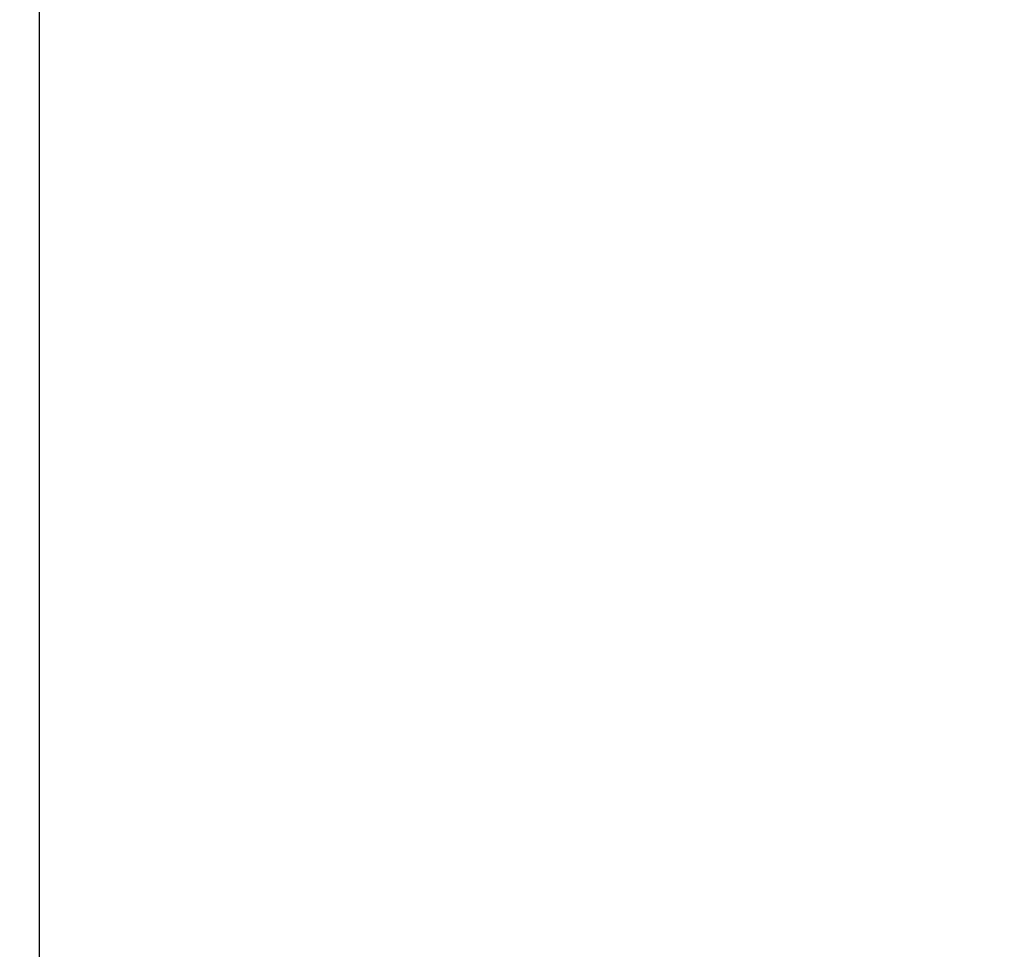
# Model space of a CAD drawing. Header units: millimetres. Extents: x 1638 to 2024, y 1742 to 2044.
# Tile 17 of 22: x 1972.5 to 1979.82, y 1888.01 to 1894.92. Entities that reach past the tile are written whole.
import ezdxf

# ---------------------------------------------------------------- set-up
doc = ezdxf.new("R2010")
doc.units = ezdxf.units.MM
doc.header["$LTSCALE"] = 0.3
doc.layers.add('00_COMPONENTS', color=7, linetype='Continuous')
doc.layers.add('51__DRAFT_DIMS', color=7, linetype='Continuous')
doc.styles.add('尺寸值样式', font='兰亭黑 GBK.TTF')
doc.dimstyles.new('1直线标注', dxfattribs={"dimtxt": 3, "dimasz": 3, "dimexe": 2.5, "dimexo": 0, "dimtad": 1, "dimlfac": 2, "dimdsep": 46, "dimtxsty": '尺寸值样式', "dimblk": '_FILLED', "dimcen": 0, "dimclrd": 8, "dimclre": 8, "dimclrt": 7, "dimadec": 0, "dimazin": 0, "dimtp": 0.001, "dimtm": 0.001, "dimtfac": 1, "dimtmove": 0, "dimatfit": 0, "dimldrblk": '_FILLED', "dimfxl": 1, "dimtolj": 1, "dimlwd": 15, "dimlwe": 15, "dimarcsym": 0})

# ---------------------------------------------------------------- blocks, each defined once
blk = doc.blocks.new('_FILLED')
at = {"color": 0, "linetype": 'ByBlock'}
blk.add_solid([(0, 0), (-1, 0.1667), (-1, -0.1667)], dxfattribs=at)
blk = doc.blocks.new('*D2070')
at = {"layer": '51__DRAFT_DIMS', "color": 8, "lineweight": 15}
for p, q in [((1965.6407, 1922.5642), (1999.6009, 1922.5642)), ((1997.1009, 1919.5642), (1997.1009, 1855.5642)), ((1965.6407, 1852.5642), (1999.6009, 1852.5642))]:
    blk.add_line(p, q, dxfattribs=at)
at = {"layer": 'Defpoints', "color": 0}
for p in [(1965.6407, 1922.5642), (1965.6407, 1852.5642), (1997.1009, 1852.5642)]:
    blk.add_point(p, dxfattribs=at)
at = {"layer": '51__DRAFT_DIMS', "color": 8, "linetype": 'ByBlock', "lineweight": 15, "xscale": 3, "yscale": 3, "zscale": 3}
for p, rotation in [((1997.1009, 1922.5642), 90), ((1997.1009, 1852.5642), 270)]:
    blk.add_blockref('_FILLED', p, dxfattribs=dict(at, rotation=rotation))
at = {"layer": '51__DRAFT_DIMS', "color": 7, "insert": (1993.2403, 1887.6756), "char_height": 3, "attachment_point": 2, "rotation": 90, "style": '尺寸值样式'}
blk.add_mtext('\\A1;\\A1;{\\C256;140}', dxfattribs=at)
blk = doc.blocks.new('*D2071')
at = {"layer": '51__DRAFT_DIMS', "color": 8, "lineweight": 15}
for p, q in [((1952.8907, 1912.5642), (1988.1836, 1912.5642)), ((1985.6836, 1909.5642), (1985.6836, 1865.5642)), ((1950.8258, 1862.5642), (1988.1836, 1862.5642))]:
    blk.add_line(p, q, dxfattribs=at)
at = {"layer": 'Defpoints', "color": 0}
for p in [(1952.8907, 1912.5642), (1950.8258, 1862.5642), (1985.6836, 1862.5642)]:
    blk.add_point(p, dxfattribs=at)
at = {"layer": '51__DRAFT_DIMS', "color": 8, "linetype": 'ByBlock', "lineweight": 15, "xscale": 3, "yscale": 3, "zscale": 3}
for p, rotation in [((1985.6836, 1912.5642), 90), ((1985.6836, 1862.5642), 270)]:
    blk.add_blockref('_FILLED', p, dxfattribs=dict(at, rotation=rotation))
at = {"layer": '51__DRAFT_DIMS', "color": 7, "insert": (1981.823, 1887.6756), "char_height": 3, "attachment_point": 2, "rotation": 90, "style": '尺寸值样式'}
blk.add_mtext('\\A1;100', dxfattribs=at)

msp = doc.modelspace()

# ---------------------------------------------------------------- linework, layer by layer
at = {"layer": '00_COMPONENTS'}
msp.add_line((1972.64068, 1925.81423), (1972.64068, 1849.31423), dxfattribs=at)

# ---------------------------------------------------------------- dimensions: what is measured, and where the dimension line sits
at = {"layer": '51__DRAFT_DIMS'}
dim = msp.add_linear_dim(base=(1997.10088, 1852.56423), p1=(1965.64068, 1922.56423), p2=(1965.64068, 1852.56423), angle=270, text='\\A1;{\\C256;<>}', dimstyle='1直线标注', dxfattribs=at)
dim.commit()
dim.dimension.update_dxf_attribs({"geometry": '*D2070', "text_midpoint": (1997.10088, 1887.67555), "dimtype": 160})
dim = msp.add_linear_dim(base=(1985.6836, 1862.56423), p1=(1952.89068, 1912.56423), p2=(1950.82577, 1862.56423), angle=270, dimstyle='1直线标注', dxfattribs=at)
dim.commit()
dim.dimension.update_dxf_attribs({"geometry": '*D2071', "text_midpoint": (1985.6836, 1887.67556), "dimtype": 160})

doc.saveas('drawing.dxf')
